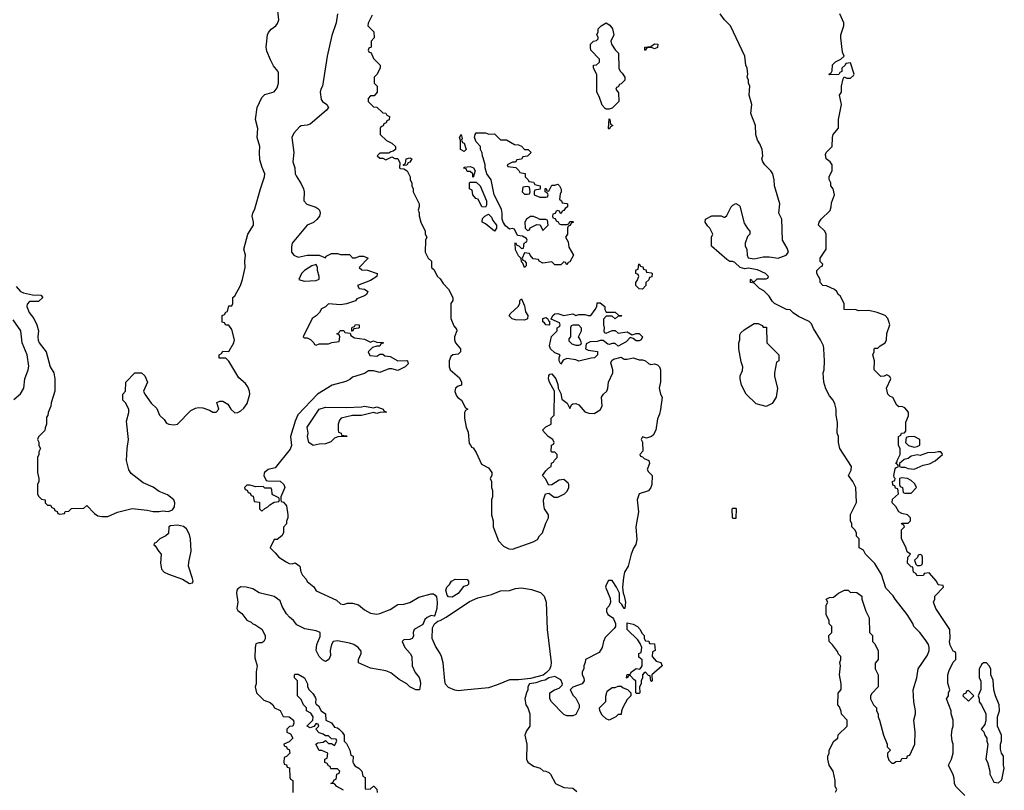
# Model space of a CAD drawing. Header units: inches. Extents: x 2735672 to 2903319, y 894031 to 1029782.
# Tile 149 of 167: x 2871765 to 2878288, y 921744 to 926851. Entities that reach past the tile are written whole.
import ezdxf

# ---------------------------------------------------------------- set-up
doc = ezdxf.new("R2010")
doc.units = ezdxf.units.IN
doc.header["$MEASUREMENT"] = 0
doc.layers.add('C8972', color=7, linetype='Continuous')

msp = doc.modelspace()

# ---------------------------------------------------------------- linework, layer by layer
at = {"layer": 'C8972', "color": 4}
for points, elevation in [([(2871742, 925082), (2871770, 925050.8), (2871790, 925040.7), (2871850, 925027.3), (2871905.4, 925025.4), (2871918, 925010), (2871890, 924983.7), (2871830, 924982.7), (2871814.6, 924965.4), (2871812.2, 924950), (2871828.5, 924910), (2871859.5, 924870), (2871878.4, 924830), (2871888.5, 924790), (2871884.6, 924750), (2871887.9, 924727.9), (2871894.9, 924710), (2871940.4, 924650), (2871966.8, 924550), (2871991, 924510), (2871998.8, 924470), (2871997.3, 924390), (2871972.7, 924312.7), (2871972, 924290), (2871952.7, 924247.3), (2871951.6, 924228.4), (2871943.6, 924216.4), (2871942, 924170), (2871932.7, 924147.3), (2871931.6, 924128.4), (2871890, 924086), (2871882, 924070), (2871891.6, 924051.6), (2871892, 924030), (2871902, 924010), (2871892.7, 923987.3), (2871892, 923970), (2871882, 923950), (2871882, 923850), (2871892, 923810), (2871892, 923790), (2871882, 923770), (2871882, 923710), (2871890, 923694), (2871910, 923674), (2871934, 923670), (2871934, 923650), (2871950, 923634), (2871970, 923634), (2871978, 923618), (2871992.7, 923612.7), (2871998, 923598), (2872012.7, 923592.7), (2872018, 923578), (2872030, 923574), (2872062, 923578), (2872067.3, 923592.7), (2872090, 923594), (2872108.4, 923611.6), (2872190, 923614), (2872210, 923632), (2872259.6, 923579.6), (2872283.6, 923563.6), (2872310, 923558), (2872350, 923558), (2872413.6, 923586.4), (2872510, 923611), (2872610, 923601), (2872650, 923591), (2872688.9, 923591.1), (2872710, 923596), (2872750, 923591.3), (2872777.2, 923602.8), (2872790, 923622), (2872792, 923650), (2872786, 923670), (2872743.3, 923703.3), (2872690, 923723.6), (2872650, 923752.7), (2872582.7, 923782.7), (2872503.5, 923843.5), (2872487.8, 923867.8), (2872473.6, 923930), (2872476, 924010), (2872486, 924070), (2872473.2, 924190), (2872488.4, 924248.4), (2872488.4, 924268.4), (2872468, 924310), (2872448, 924330), (2872448, 924370), (2872466, 924390), (2872468, 924450), (2872528.4, 924511.6), (2872571.6, 924511.6), (2872594, 924490), (2872612, 924450), (2872586, 924390), (2872594.8, 924370), (2872636, 924310), (2872674, 924274), (2872691.3, 924230), (2872722, 924202), (2872738, 924178), (2872754, 924170), (2872785.8, 924165.8), (2872810, 924170.8), (2872898.9, 924261.1), (2872930, 924277.3), (2872950, 924282), (2872978, 924278), (2873023, 924263), (2873044.7, 924250), (2873066, 924250), (2873084, 924270), (2873070, 924314), (2873090, 924322), (2873110, 924322), (2873143.6, 924303.6), (2873164.7, 924270), (2873190, 924244.7), (2873210, 924247.3), (2873230, 924258.8), (2873250, 924276), (2873271.5, 924308.5), (2873289.6, 924370), (2873287.8, 924390), (2873277.4, 924417.4), (2873260.1, 924440.1), (2873217.7, 924477.7), (2873150, 924589.2), (2873130, 924608.7), (2873087.3, 924607.3), (2873086, 924630), (2873102, 924638), (2873110, 924654), (2873150, 924652), (2873184.5, 924710), (2873187.6, 924730), (2873170, 924798), (2873150, 924826), (2873130, 924826), (2873122, 924842), (2873107.3, 924847.3), (2873106, 924890), (2873122, 924898), (2873130, 924914), (2873142, 924918), (2873150, 924954), (2873170, 924954), (2873178, 924970), (2873178, 925010), (2873190, 925022), (2873227, 925090), (2873241.6, 925130), (2873259.6, 925210), (2873255.6, 925250), (2873260.9, 925290), (2873249, 925330), (2873277.4, 925430), (2873313.6, 925490), (2873314.5, 925510), (2873306, 925550), (2873309.4, 925570), (2873323.3, 925596.7), (2873359.7, 925730), (2873387.8, 925810), (2873389.6, 925830), (2873371.1, 925871.1), (2873356.6, 925923.4), (2873353.3, 925970), (2873356.9, 926010), (2873337.4, 926070), (2873342, 926130), (2873328.2, 926190), (2873339.1, 926270), (2873370, 926336), (2873390, 926356.3), (2873450, 926374), (2873470, 926398.8), (2873479.6, 926430), (2873479.4, 926499.4), (2873475.6, 926510), (2873446.3, 926546.3), (2873425.6, 926585.6), (2873403.3, 926643.3), (2873398.7, 926670), (2873407.3, 926750), (2873413, 926767), (2873431.2, 926788.8), (2873462, 926810), (2873474, 926826), (2873481.6, 926850), (2873473.2, 926930)], 4), ([(2873870.4, 926889.6), (2873862.4, 926830), (2873833.5, 926746.5), (2873801.6, 926610), (2873770.3, 926410), (2873759.5, 926390), (2873756.4, 926370), (2873763, 926323), (2873770.8, 926310), (2873800.7, 926290), (2873810.4, 926270), (2873796.4, 926250), (2873690, 926158.9), (2873670, 926151.5), (2873630, 926148), (2873618.7, 926141.3), (2873581.4, 926098.6), (2873567.2, 926070), (2873581.6, 925970), (2873574.8, 925910), (2873587.7, 925870), (2873590.4, 925830), (2873595.6, 925815.6), (2873630, 925763), (2873644.6, 925730), (2873648.8, 925710), (2873646.4, 925650), (2873667.8, 925627.8), (2873728, 925608), (2873739.9, 925599.9), (2873751, 925590), (2873754.8, 925570), (2873750.4, 925549.6), (2873732.5, 925527.5), (2873712.2, 925507.8), (2873670, 925489.2), (2873570.7, 925370), (2873565.5, 925345.5), (2873566.8, 925310), (2873582, 925290), (2873610, 925278), (2873670, 925291), (2873750, 925291.3), (2873790, 925274), (2873796.4, 925283.6), (2873830, 925302), (2873870, 925302), (2873890, 925294), (2873950, 925294), (2873970, 925274), (2873990, 925274), (2874016.4, 925283.6), (2874043.6, 925283.6), (2874074, 925270), (2874014, 925210), (2874032.7, 925192.7), (2874070, 925192), (2874134, 925170), (2874132, 925150), (2874090, 925122), (2874002, 925090), (2874014, 925070), (2874050, 925064.7), (2874072, 925050), (2874062, 925030), (2874050, 925022), (2873998, 925002), (2873990, 924988.7), (2873930, 924969), (2873890, 924962), (2873810, 924968), (2873790, 924948), (2873765.4, 924934.6), (2873752, 924910), (2873730, 924888), (2873702, 924870), (2873642, 924750), (2873650, 924742), (2873670, 924742), (2873691.6, 924731.6), (2873714, 924710), (2873718, 924698), (2873730, 924694), (2873750, 924702), (2873810, 924702), (2873832.7, 924712.7), (2873882, 924718), (2873886, 924750), (2873882, 924762), (2873866, 924770), (2873882, 924778), (2873888.4, 924791.6), (2873911.6, 924791.6), (2873918, 924778), (2873954, 924774), (2873958, 924758), (2873983.6, 924743.6), (2874050, 924734), (2874090, 924714), (2874110, 924722), (2874130, 924714), (2874172.7, 924712.7), (2874172.7, 924707.3), (2874158, 924702), (2874151.6, 924688.4), (2874130, 924688), (2874102, 924678), (2874074, 924650), (2874084.7, 924624.7), (2874130, 924622), (2874150, 924634), (2874170, 924634), (2874183.6, 924623.6), (2874219.6, 924619.6), (2874270, 924591.3), (2874330, 924592), (2874334, 924590), (2874338, 924570), (2874318, 924550), (2874270, 924526), (2874230, 924537.2), (2874210, 924537.2), (2874150, 924514), (2874110, 924525.2), (2874076.8, 924523.2), (2874050, 924506.6), (2873970, 924481.2), (2873953, 924467), (2873925.8, 924454.2), (2873836, 924430), (2873737.1, 924370), (2873608.3, 924231.7), (2873589.1, 924190.9), (2873558, 924090), (2873565.5, 924030), (2873555.8, 924004.2), (2873458, 923882), (2873412, 923870), (2873386, 923850), (2873384.7, 923844.7), (2873382, 923830), (2873398, 923798), (2873410, 923794), (2873490, 923792), (2873514, 923770), (2873522, 923750), (2873494, 923690), (2873494, 923670), (2873498, 923658), (2873512.7, 923652.7), (2873532, 923630), (2873542, 923570), (2873542, 923550), (2873532.7, 923527.3), (2873532, 923510), (2873512.7, 923487.3), (2873512, 923450), (2873502, 923430), (2873470, 923406), (2873450, 923406), (2873424.7, 923350), (2873458.5, 923318.5), (2873480.7, 923290), (2873530, 923258), (2873550, 923247.7), (2873570, 923244), (2873590, 923251.3), (2873621, 923230), (2873627.1, 923192.9), (2873639.1, 923170), (2873662.8, 923142.8), (2873670, 923127.7), (2873713.2, 923093.2), (2873730, 923066.8), (2873864, 923004), (2873890, 922981), (2873910, 922976), (2873936, 922984), (2873970, 922984.9), (2874010, 922974), (2874050, 922940.7), (2874090, 922918.8), (2874130, 922911), (2874150, 922914.8), (2874218.4, 922941.6), (2874270, 922974.8), (2874310, 922977.3), (2874350, 922987.7), (2874410, 923024.9), (2874490, 923046.8), (2874506, 923046), (2874518, 923038), (2874526, 923026), (2874530.7, 922990.7), (2874528, 922950), (2874515.3, 922904.7), (2874510, 922898), (2874490, 922902), (2874464.7, 922890), (2874450, 922875.3), (2874436.7, 922843.3), (2874378.8, 922810), (2874370.7, 922790), (2874373.4, 922766.6), (2874364.7, 922750), (2874350, 922742.7), (2874310, 922742), (2874298, 922730), (2874316.3, 922690), (2874351.3, 922650), (2874362.8, 922630), (2874364.9, 922570), (2874385.2, 922525.2), (2874410.9, 922490.9), (2874418, 922470), (2874421, 922450), (2874414, 922410), (2874390, 922409), (2874349.4, 922429.4), (2874330, 922448.7), (2874279.3, 922479.3), (2874223.1, 922523.1), (2874190, 922535.3), (2874090, 922554), (2874010, 922588), (2874008.9, 922611.1), (2874028, 922650), (2874027.3, 922667.3), (2874008, 922690), (2873978, 922710), (2873950, 922719.3), (2873870, 922735.1), (2873842.8, 922730), (2873830.7, 922710), (2873822.8, 922670), (2873823.6, 922636.4), (2873814, 922610), (2873790, 922598), (2873770, 922608), (2873748.7, 922630), (2873729, 922670), (2873733.2, 922710), (2873756.6, 922763.4), (2873755.1, 922790), (2873730, 922800.9), (2873654.2, 922814.2), (2873600.9, 922840.9), (2873579.3, 922870), (2873551.5, 922891.5), (2873533.1, 922913.1), (2873503.3, 922963.3), (2873490, 922999), (2873450, 923029), (2873352.3, 923052.3), (2873310, 923079), (2873266, 923090), (2873230, 923093.3), (2873210, 923079.3), (2873204.4, 923070), (2873202.4, 923050), (2873210.7, 922990), (2873203.8, 922950), (2873210, 922936), (2873236.3, 922916.3), (2873270, 922871.3), (2873298.5, 922858.5), (2873310, 922846.8), (2873322.8, 922842.8), (2873370, 922811.3), (2873391.3, 922770), (2873391.1, 922748.9), (2873382, 922730), (2873370, 922722), (2873350, 922722), (2873330, 922714), (2873324, 922690), (2873322.8, 922622.8), (2873338, 922570), (2873332, 922530), (2873332, 922450), (2873324.7, 922430), (2873334, 922390), (2873382, 922342), (2873425.4, 922325.4), (2873442, 922310), (2873454, 922290), (2873490, 922274), (2873510, 922234), (2873550, 922232), (2873578, 922210), (2873582, 922190), (2873574, 922170), (2873552.7, 922167.3), (2873534, 922150), (2873534, 922130), (2873558, 922118), (2873574, 922090), (2873550, 922066), (2873514, 922050), (2873518, 922038), (2873532.7, 922032.7), (2873538, 922018), (2873550, 922014), (2873554, 921990), (2873532.7, 921967.3), (2873518, 921962), (2873514, 921930), (2873518, 921918), (2873532.7, 921912.7), (2873538, 921898), (2873552, 921892), (2873554, 921830), (2873558, 921818), (2873574, 921810), (2873574, 921730)], 4), ([(2874099.6, 926880.4), (2874072.7, 926827.3), (2874072, 926810), (2874112, 926770), (2874114, 926730), (2874094, 926710), (2874094, 926670), (2874078, 926662), (2874074, 926650), (2874078, 926638), (2874092.7, 926632.7), (2874110, 926594), (2874154, 926550), (2874154, 926530), (2874131.6, 926488.4), (2874114, 926470), (2874114, 926430), (2874134, 926410), (2874134, 926370), (2874112.7, 926347.3), (2874090, 926346), (2874074, 926330), (2874074, 926310), (2874110, 926274), (2874131.6, 926271.6), (2874170, 926234), (2874191.6, 926231.6), (2874198, 926218), (2874214, 926210), (2874212.7, 926187.3), (2874198, 926182), (2874192.7, 926167.3), (2874178, 926162), (2874172.7, 926147.3), (2874158, 926142), (2874154, 926130), (2874154, 926090), (2874194, 926050), (2874230, 926034), (2874254, 926010), (2874254, 925990), (2874239.6, 925980.4), (2874223.6, 925976.4), (2874210, 925966), (2874150, 925966), (2874134, 925950), (2874150, 925934), (2874170, 925934), (2874190, 925922), (2874230, 925942), (2874250, 925932), (2874270, 925932), (2874283.6, 925903.6), (2874282, 925870), (2874285.4, 925865.4), (2874310, 925862), (2874332, 925850), (2874352, 925810), (2874352, 925790), (2874362, 925770), (2874362, 925750), (2874372, 925730), (2874372, 925710), (2874411.3, 925630), (2874412, 925610), (2874404.7, 925590), (2874411.1, 925571.1), (2874411.6, 925551.6), (2874422, 925510), (2874452, 925450), (2874452, 925430), (2874462, 925410), (2874454, 925390), (2874452, 925310), (2874471.6, 925271.6), (2874494, 925250), (2874494, 925210), (2874510, 925194), (2874531.6, 925151.6), (2874550, 925134), (2874570, 925102), (2874605.4, 925065.4), (2874634, 925010), (2874634, 924990), (2874622, 924970), (2874622, 924870), (2874642, 924822), (2874659.6, 924799.6), (2874662, 924790), (2874644.7, 924750), (2874644.7, 924730), (2874652, 924710), (2874684.7, 924670), (2874684.7, 924650), (2874670, 924635.3), (2874634, 924630), (2874622, 924618), (2874611, 924590), (2874611, 924550), (2874616, 924530), (2874678, 924478), (2874692, 924450), (2874691.3, 924428.7), (2874670, 924422), (2874652, 924410), (2874647.5, 924387.5), (2874658, 924358), (2874666.8, 924346.8), (2874692, 924330), (2874718, 924278), (2874734, 924270), (2874718, 924262), (2874712.7, 924247.3), (2874712, 924210), (2874722.8, 924150), (2874736.9, 924116.9), (2874742, 924042), (2874754, 924030), (2874758, 924018), (2874770, 924014), (2874790, 923982), (2874825.4, 923905.4), (2874870, 923882), (2874894, 923850), (2874892, 923830), (2874882, 923810), (2874891.1, 923791.1), (2874891.3, 923750), (2874898, 923730), (2874898, 923690), (2874891.1, 923668.9), (2874891, 923570), (2874901, 923530), (2874901, 923490), (2874936.9, 923396.9), (2874970, 923362), (2875005.4, 923345.4), (2875030, 923342), (2875166, 923390), (2875194.6, 923405.4), (2875208, 923430), (2875228, 923450), (2875250, 923514), (2875268, 923550), (2875268, 923570), (2875242, 923610), (2875236.4, 923636.4), (2875235.3, 923670), (2875248.7, 923710), (2875270, 923714), (2875306.8, 923686.8), (2875330, 923686), (2875375.3, 923710), (2875392.5, 923727.5), (2875404, 923750), (2875404, 923770), (2875398.6, 923778.6), (2875370, 923804), (2875339.8, 923800.2), (2875290, 923768), (2875270, 923766), (2875248.9, 923808.9), (2875228.7, 923830), (2875250, 923862), (2875270, 923882), (2875286, 923890), (2875287.3, 923912.7), (2875302, 923918), (2875307.3, 923932.7), (2875326, 923950), (2875326, 923970), (2875310, 923986), (2875290, 923986), (2875286, 923990), (2875288.4, 924031.6), (2875302, 924038), (2875306, 924050), (2875298, 924070), (2875266, 924090), (2875228, 924130), (2875250, 924154), (2875286, 924170), (2875286, 924210), (2875306, 924230), (2875308.9, 924388.9), (2875274, 924450), (2875269, 924470), (2875270, 924494), (2875278, 924502), (2875290, 924504.7), (2875316, 924470), (2875330, 924434), (2875331.3, 924410), (2875350, 924374), (2875356, 924336), (2875391.3, 924310), (2875410, 924274), (2875420.9, 924299.1), (2875430, 924306), (2875450, 924306.8), (2875470, 924298.8), (2875510, 924251.3), (2875536.4, 924243.6), (2875570, 924242), (2875610, 924264.7), (2875624, 924290), (2875619.5, 924350), (2875632.7, 924370), (2875654, 924390), (2875661.2, 924410), (2875665.2, 924450), (2875694, 924510), (2875694, 924530), (2875682, 924578), (2875687.3, 924592.7), (2875698, 924602), (2875750, 924614), (2875770, 924602), (2875790, 924602), (2875830, 924611.3), (2875870, 924598), (2875890, 924598), (2875910.9, 924590.9), (2875930, 924572), (2875945.4, 924565.4), (2875970, 924571.3), (2875990, 924564.7), (2876004.7, 924550), (2876011.3, 924530), (2876011.1, 924451.1), (2876001, 924410), (2876011.3, 924370), (2876022, 924350), (2876011.1, 924268.9), (2876003.5, 924236.5), (2875990, 924206), (2875978.8, 924130), (2875962.8, 924097.2), (2875950, 924088.7), (2875918, 924078), (2875890, 924086), (2875882, 924070), (2875892, 924052), (2875892.7, 923992.7), (2875874, 923970), (2875878, 923958), (2875890, 923954), (2875902, 923942), (2875932, 923930), (2875938, 923910), (2875922, 923870), (2875930, 923854), (2875954, 923830), (2875952, 923770), (2875946, 923750), (2875930.5, 923729.5), (2875870, 923708), (2875854.8, 923670), (2875864.7, 923590), (2875846, 923490), (2875854.4, 923405.6), (2875846.8, 923373.2), (2875830.9, 923349.1), (2875816, 923310), (2875796, 923230), (2875770.7, 923189.3), (2875764.5, 923155.5), (2875758.8, 923090), (2875762, 923050), (2875770, 923034), (2875778.8, 922990), (2875774, 922950), (2875769.1, 922949.1), (2875754.6, 922974.6), (2875738, 922990), (2875738, 923050), (2875718, 923090), (2875690, 923135.3), (2875666.4, 923133.6), (2875650, 923106), (2875646, 923090), (2875676.9, 923016.9), (2875678, 922990), (2875670, 922966), (2875652.7, 922947.3), (2875652, 922930), (2875662, 922910), (2875692, 922890), (2875699.8, 922879.8), (2875712, 922850), (2875712, 922830), (2875703.6, 922816.4), (2875643.6, 922756.4), (2875632, 922730), (2875624.7, 922690), (2875603.6, 922656.4), (2875514, 922610), (2875512, 922590), (2875502, 922570), (2875502, 922550), (2875492, 922530), (2875492, 922510), (2875502, 922490), (2875504.7, 922470), (2875491.3, 922450), (2875430, 922428), (2875412, 922410), (2875431.6, 922371.6), (2875450, 922354), (2875472, 922310), (2875472, 922290), (2875450, 922246), (2875430, 922238), (2875390, 922238), (2875370, 922246), (2875288, 922330), (2875278, 922350), (2875278, 922390), (2875309.1, 922410.9), (2875338, 922422), (2875359, 922441), (2875362, 922450), (2875350, 922475.3), (2875310, 922498), (2875270, 922489.2), (2875246.5, 922473.5), (2875222, 922470), (2875184.7, 922455.3), (2875142, 922450), (2875132, 922430), (2875132, 922410), (2875122, 922390), (2875112, 922350), (2875118, 922310), (2875131.3, 922290), (2875144.7, 922250), (2875144.7, 922170), (2875122, 922138), (2875111.3, 922110), (2875124.7, 922050), (2875122, 921950), (2875132, 921930), (2875170, 921904.7), (2875214, 921890), (2875232.7, 921872.7), (2875250, 921872), (2875270, 921862), (2875282, 921850), (2875314, 921790), (2875370, 921762), (2875430, 921758), (2875456.9, 921736.9)], 8), ([(2877168.9, 921731.1), (2877178, 921750), (2877168, 921770), (2877168, 921810), (2877155.3, 921870), (2877128.7, 921910), (2877118, 921950), (2877118, 921970), (2877128, 921990), (2877128, 922010), (2877158, 922070), (2877186, 922090), (2877187.3, 922112.7), (2877246, 922170), (2877246, 922210), (2877208.4, 922248.4), (2877207.3, 922267.3), (2877196.4, 922296.4), (2877186, 922310), (2877187.3, 922387.3), (2877207.3, 922412.7), (2877208, 922450), (2877195.3, 922510), (2877202, 922570), (2877198, 922590), (2877206, 922610), (2877206, 922630), (2877190, 922646), (2877183.1, 922663.1), (2877150, 922708), (2877128.7, 922730), (2877126, 922770), (2877146, 922790), (2877146, 922830), (2877128.4, 922848.4), (2877127.3, 922867.3), (2877108, 922910), (2877108.7, 922970), (2877118, 922990), (2877108.7, 923010), (2877130, 923022), (2877156.4, 923023.6), (2877190, 923051.3), (2877230, 923071.3), (2877254, 923070), (2877270, 923054), (2877282, 923058), (2877310, 923056), (2877344.7, 923030), (2877344.7, 923010), (2877371, 922931), (2877392.7, 922887.3), (2877394, 922790), (2877414, 922770), (2877414, 922730), (2877430, 922714), (2877451.6, 922668.4), (2877452, 922610), (2877432.7, 922587.3), (2877432, 922550), (2877451.3, 922510), (2877452, 922430), (2877410, 922386), (2877402, 922370), (2877402, 922350), (2877422, 922310), (2877442, 922290), (2877442, 922270), (2877452, 922250), (2877452, 922230), (2877462, 922210), (2877486.8, 922110), (2877512, 922050), (2877512.7, 922032.7), (2877534, 922010), (2877514, 921990), (2877514, 921970), (2877523.6, 921943.6), (2877543.6, 921923.6), (2877556.4, 921923.6), (2877570, 921934), (2877602, 921938), (2877610, 921954), (2877642, 921958), (2877647.3, 921972.7), (2877662, 921978), (2877695.3, 922050), (2877697.2, 922130), (2877689, 922210), (2877699, 922250), (2877699, 922270), (2877689, 922330), (2877684, 922410), (2877709, 922490), (2877717.2, 922550), (2877780.2, 922639.8), (2877789.2, 922670), (2877789.2, 922690), (2877785.2, 922710), (2877764.1, 922744.1), (2877729.1, 922789.1), (2877689.1, 922829.1), (2877682, 922850), (2877644, 922910), (2877564, 923010), (2877552.5, 923032.5), (2877504.1, 923084.1), (2877474.2, 923174.2), (2877430, 923248), (2877368.9, 923308.9), (2877354.6, 923334.6), (2877326, 923350), (2877326, 923410), (2877308.4, 923428.4), (2877308, 923450), (2877298, 923470), (2877278, 923490), (2877278, 923510), (2877268, 923530), (2877268.4, 923571.6), (2877308.4, 923651.6), (2877304, 923750), (2877285.2, 923790), (2877255.3, 923830), (2877274.5, 923865.5), (2877276, 923890), (2877199, 924010), (2877189, 924050), (2877189, 924090), (2877181.2, 924110), (2877182, 924182), (2877174, 924230), (2877174, 924270), (2877164.7, 924304.7), (2877154, 924330), (2877130, 924358), (2877105.6, 924405.6), (2877093.2, 924450), (2877088.7, 924510), (2877094, 924530), (2877097.2, 924590), (2877092.3, 924670), (2877089.3, 924690), (2877069.3, 924730), (2877024.1, 924804.1), (2877010, 924835.3), (2876995.3, 924850), (2876924.7, 924884.7), (2876888.9, 924908.9), (2876870, 924928), (2876846, 924930), (2876766, 924970), (2876750, 924986), (2876730, 925018), (2876694.6, 925054.6), (2876666, 925070), (2876630, 925106), (2876606, 925110), (2876606, 925130), (2876610, 925132), (2876618, 925118), (2876630, 925114), (2876650, 925134), (2876710, 925134), (2876722, 925138), (2876726, 925150), (2876706, 925170), (2876653.6, 925193.6), (2876590, 925204), (2876570, 925201.2), (2876538, 925210), (2876503.1, 925243.1), (2876490, 925248.7), (2876470, 925248.7), (2876450, 925262), (2876348.7, 925350), (2876348, 925410), (2876358, 925430), (2876338, 925470), (2876323.1, 925483.1), (2876306, 925510), (2876308.7, 925530), (2876350, 925552), (2876412, 925552), (2876430, 925542), (2876436.4, 925543.6), (2876450, 925554), (2876478, 925610), (2876490, 925622), (2876510, 925632), (2876530, 925622), (2876534.8, 925614.8), (2876563.5, 925503.5), (2876586.4, 925466.4), (2876602, 925450), (2876602, 925430), (2876586.4, 925413.6), (2876571, 925370), (2876571.3, 925350), (2876582, 925330), (2876584.7, 925290), (2876592, 925272), (2876630, 925266.8), (2876690, 925280.7), (2876730, 925280.7), (2876790, 925270.7), (2876842, 925290), (2876857.2, 925310), (2876850, 925338), (2876818, 925390), (2876814, 925530), (2876795.3, 925570), (2876801.2, 925630), (2876765.2, 925750), (2876764, 925790), (2876754, 925830), (2876742, 925850), (2876702, 925890), (2876688.7, 925910), (2876682, 925930), (2876688.7, 925950), (2876684, 925990), (2876669.1, 926029.1), (2876653.6, 926053.6), (2876642, 926090), (2876639, 926150), (2876609, 926230), (2876615.3, 926290), (2876597.2, 926350), (2876601.2, 926410), (2876594, 926430), (2876594, 926450), (2876585.2, 926470), (2876589, 926490), (2876584, 926530), (2876575.3, 926550), (2876569.3, 926610), (2876474, 926810), (2876435.3, 926850), (2876405.2, 926890)], 8), ([(2878026, 921710), (2877966, 921770), (2877958, 921790), (2877956.4, 921823.6), (2877950, 921846), (2877918, 921910), (2877938, 921950), (2877948.7, 921990), (2877948.7, 922050), (2877942, 922070), (2877939, 922110), (2877942, 922150), (2877948.7, 922170), (2877948.7, 922210), (2877935.3, 922250), (2877935.3, 922270), (2877906, 922350), (2877918, 922370), (2877918, 922390), (2877928, 922410), (2877914.6, 922454.6), (2877914, 922510), (2877922, 922538), (2877950, 922594), (2877966, 922610), (2877966, 922650), (2877962, 922662), (2877950, 922666), (2877930, 922706), (2877924, 922730), (2877928.7, 922750), (2877928, 922810), (2877835.3, 922950), (2877818, 922990), (2877828, 923010), (2877828.4, 923031.6), (2877886, 923090), (2877882, 923102), (2877850, 923106), (2877838, 923130), (2877790, 923186), (2877758, 923182), (2877751.6, 923168.4), (2877710, 923166), (2877702, 923182), (2877686, 923190), (2877682, 923222), (2877670, 923226), (2877646, 923250), (2877648, 923290), (2877666, 923310), (2877644.7, 923324.7), (2877636.4, 923356.4), (2877606, 923410), (2877606, 923470), (2877626, 923490), (2877622, 923502), (2877606, 923510), (2877610, 923514), (2877650, 923514), (2877666, 923530), (2877666, 923550), (2877646, 923570), (2877610, 923578), (2877588.7, 923588.7), (2877570, 923626), (2877546, 923650), (2877547.3, 923672.7), (2877586, 923710), (2877582, 923742), (2877567.3, 923747.3), (2877562, 923762), (2877550, 923766), (2877548, 923790), (2877562, 923798), (2877566, 923810), (2877558, 923818), (2877555.3, 923830), (2877565.6, 923874.4), (2877570, 923882), (2877586, 923890), (2877582, 923902), (2877568.7, 923910), (2877578, 923922), (2877578, 923930), (2877598, 923970), (2877598, 924010), (2877588, 924030), (2877588, 924090), (2877602, 924098), (2877606, 924110), (2877627.3, 924112.7), (2877635.3, 924124.7), (2877636.4, 924183.6), (2877653.6, 924226.4), (2877654, 924250), (2877630, 924278), (2877610, 924288), (2877590, 924286), (2877576.4, 924296.4), (2877550, 924348), (2877530, 924355.3), (2877515.3, 924370), (2877508, 924410), (2877535.3, 924470), (2877530, 924486), (2877510, 924498), (2877491.6, 924488.4), (2877470, 924486), (2877426, 924530), (2877428, 924590), (2877418, 924630), (2877426, 924650), (2877426, 924670), (2877430, 924674), (2877450, 924674), (2877466, 924690), (2877498, 924710), (2877508, 924730), (2877508.9, 924771.1), (2877528.7, 924830), (2877524, 924850), (2877515.3, 924870), (2877498, 924890), (2877446, 924910), (2877390, 924924), (2877322, 924922), (2877307.3, 924927.3), (2877226, 924930), (2877226, 924970), (2877200.4, 925020.4), (2877188, 925030), (2877178, 925050), (2877163.1, 925063.1), (2877110, 925088), (2877086, 925090), (2877068.7, 925108.7), (2877068, 925130), (2877046, 925170), (2877046, 925190), (2877070, 925214), (2877082, 925218), (2877086, 925230), (2877068.4, 925248.4), (2877068, 925270), (2877108, 925330), (2877108, 925430), (2877098, 925450), (2877058, 925490), (2877062, 925510), (2877075.3, 925530), (2877134, 925586), (2877142, 925610), (2877143.1, 925636.9), (2877162, 925690), (2877154, 925730), (2877138, 925750), (2877138, 925770), (2877128.4, 925791.6), (2877128, 925810), (2877148.4, 925851.6), (2877148.4, 925888.4), (2877135.3, 925910), (2877108.7, 925930), (2877103.1, 925956.9), (2877108, 925970), (2877148, 926010), (2877148.7, 926070), (2877155.3, 926090), (2877188.7, 926131.3), (2877189.1, 926190.9), (2877209, 926290), (2877195.3, 926350), (2877208.7, 926371.3), (2877209, 926411), (2877220.4, 926459.6), (2877228, 926472), (2877244.7, 926464.7), (2877270, 926464.7), (2877290, 926482), (2877293.2, 926490), (2877270, 926566), (2877238, 926562), (2877234, 926550), (2877212, 926530), (2877211.6, 926508.4), (2877198, 926502), (2877192.7, 926487.3), (2877130, 926486), (2877126, 926490), (2877142, 926498), (2877147.3, 926512.7), (2877148.9, 926551.1), (2877168.9, 926571.1), (2877206, 926590), (2877226, 926610), (2877216.4, 926636.4), (2877205.2, 926730), (2877205.2, 926750), (2877225.2, 926810), (2877225.2, 926830), (2877199.3, 926890)], 4), ([(2871726.6, 924333.4), (2871770, 924371.3), (2871792, 924410), (2871799.3, 924470), (2871821.2, 924530), (2871825.2, 924554.8), (2871814, 924630), (2871780.9, 924710), (2871772.7, 924790), (2871721.5, 924861.5)], 4), ([(2873910, 921744), (2873866, 921770), (2873850, 921786), (2873826, 921790), (2873842, 921798), (2873847.3, 921812.7), (2873862, 921818), (2873866, 921850), (2873882, 921858), (2873886, 921870), (2873870, 921886), (2873827.3, 921887.3), (2873822, 921902), (2873810, 921906), (2873802, 921922), (2873787.3, 921927.3), (2873786, 921950), (2873802, 921958), (2873806, 921990), (2873767.3, 922007.3), (2873748.7, 922008.7), (2873726, 922050), (2873740.4, 922059.6), (2873776.4, 922063.6), (2873790, 922074), (2873810, 922054), (2873830, 922054), (2873850, 922042), (2873866, 922070), (2873862, 922082), (2873830, 922086), (2873810, 922106), (2873790, 922106), (2873776.4, 922116.4), (2873750, 922126), (2873726, 922150), (2873746, 922170), (2873742, 922182), (2873730, 922186), (2873714, 922166), (2873690, 922158), (2873668.4, 922168.4), (2873668.4, 922171.6), (2873708, 922210), (2873708.7, 922230), (2873694.6, 922254.6), (2873666, 922270), (2873666, 922290), (2873646, 922310), (2873630, 922346), (2873606, 922370), (2873606, 922470), (2873586, 922490), (2873586, 922510), (2873590, 922514), (2873610, 922514), (2873652, 922490), (2873672, 922450), (2873672, 922430), (2873682, 922410), (2873706.4, 922386.4), (2873722, 922362), (2873726, 922350), (2873724.7, 922324.7), (2873730, 922314), (2873743.6, 922303.6), (2873762, 922270), (2873792, 922250), (2873794, 922210), (2873830, 922192), (2873850, 922162), (2873870, 922158), (2873882, 922150), (2873902, 922130), (2873914, 922110), (2873914, 922070), (2873930, 922054), (2873952, 922010), (2873958, 921978), (2873974, 921970), (2873972, 921930), (2873978, 921918), (2873985.4, 921905.4), (2874010.9, 921890.9), (2874032, 921870), (2874038, 921838), (2874054, 921830), (2874054, 921754), (2874087.3, 921752.7), (2874108.4, 921771.6), (2874111.6, 921771.6), (2874131.6, 921751.6), (2874134, 921730)], 4)]:
    msp.add_lwpolyline(points, dxfattribs=dict(at, elevation=elevation))
for points, elevation in [([(2875650, 926258), (2875643.1, 926263.1), (2875624.7, 926284.7), (2875603.1, 926343.1), (2875588, 926370), (2875588.4, 926488.4), (2875566, 926530), (2875566, 926550), (2875587.3, 926552.7), (2875606, 926570), (2875606, 926590), (2875548, 926650), (2875546, 926670), (2875546, 926690), (2875566, 926710), (2875587.3, 926712.7), (2875596.4, 926723.6), (2875596.4, 926736.4), (2875588, 926750), (2875598, 926770), (2875598, 926790), (2875618, 926810), (2875650, 926830.7), (2875674.4, 926814.4), (2875691.3, 926790), (2875702, 926750), (2875682, 926710), (2875684.7, 926690), (2875710, 926652), (2875732, 926630), (2875734, 926530), (2875742, 926510), (2875756.9, 926496.9), (2875774, 926470), (2875774, 926450), (2875750, 926426), (2875738, 926422), (2875730, 926406), (2875718, 926402), (2875714, 926390), (2875732.7, 926367.3), (2875734, 926310), (2875690, 926266), (2875670, 926258)], 8), ([(2875970, 926658), (2875950, 926666), (2875930, 926666), (2875918, 926662), (2875910, 926648), (2875906, 926650), (2875906, 926670), (2875947.3, 926672.7), (2875970, 926692), (2875992, 926690), (2875990, 926668)], 8), ([(2875670, 926126), (2875666, 926130), (2875670, 926194), (2875674, 926190), (2875678, 926158), (2875694, 926150), (2875678, 926142)], 8), ([(2874710, 925978), (2874686, 925990), (2874686, 926050), (2874678, 926070), (2874688.7, 926091.3), (2874696.9, 926063.1), (2874692.7, 926052.7), (2874698, 926038), (2874710, 926034), (2874722, 925990)], 8), ([(2874872.7, 926092.7), (2874910, 926094), (2874950, 926054), (2874990, 926054), (2875043.6, 926023.6), (2875070, 926022), (2875090, 926012), (2875110, 925992), (2875134, 925990), (2875154, 925970), (2875130, 925946), (2875098, 925942), (2875090, 925926), (2875058, 925922), (2875050, 925906), (2875030, 925906), (2874994, 925890), (2874998, 925878), (2875052.7, 925872.7), (2875072.7, 925852.7), (2875078, 925838), (2875112.7, 925832.7), (2875114, 925810), (2875134, 925790), (2875138, 925778), (2875170, 925774), (2875178, 925758), (2875214, 925750), (2875212.7, 925727.3), (2875178, 925722), (2875174, 925710), (2875174, 925690), (2875210, 925674), (2875250, 925674), (2875262, 925678), (2875266, 925690), (2875262, 925702), (2875246, 925710), (2875247.3, 925732.7), (2875252.7, 925732.7), (2875258, 925718), (2875270, 925714), (2875290, 925754), (2875310, 925754), (2875330, 925762), (2875342, 925750), (2875351.6, 925728.4), (2875352, 925710), (2875345.4, 925694.6), (2875342, 925662), (2875354, 925650), (2875358, 925638), (2875390, 925634), (2875394, 925630), (2875394, 925610), (2875379.6, 925600.4), (2875370, 925586), (2875358, 925582), (2875352.7, 925567.3), (2875347.3, 925567.3), (2875342, 925582), (2875330, 925586), (2875318, 925582), (2875312.7, 925567.3), (2875298, 925562), (2875294, 925550), (2875298, 925538), (2875312.7, 925532.7), (2875318, 925518), (2875332.7, 925512.7), (2875338, 925498), (2875350, 925494), (2875390, 925494), (2875402, 925498), (2875410, 925514), (2875430, 925514), (2875434, 925510), (2875418, 925502), (2875412.7, 925487.3), (2875398, 925482), (2875394, 925470), (2875394, 925430), (2875382, 925410), (2875399.6, 925379.6), (2875403.6, 925343.6), (2875434, 925290), (2875410, 925246), (2875398, 925242), (2875390, 925226), (2875382, 925242), (2875370, 925246), (2875350, 925226), (2875310, 925226), (2875290, 925246), (2875230, 925238), (2875206, 925250), (2875202, 925262), (2875167.3, 925267.3), (2875146, 925290), (2875142, 925302), (2875110, 925306), (2875094, 925270), (2875098, 925258), (2875110, 925254), (2875119.6, 925239.6), (2875119.6, 925220.4), (2875110, 925208), (2875098, 925238), (2875090, 925246), (2875088, 925268), (2875070, 925286), (2875050, 925326), (2875048, 925370), (2875050, 925374), (2875058, 925358), (2875072.7, 925352.7), (2875090, 925334), (2875102, 925338), (2875106, 925370), (2875122, 925378), (2875126, 925390), (2875122, 925402), (2875096.4, 925416.4), (2875062, 925422), (2875042, 925462), (2875027.3, 925467.3), (2875010, 925464), (2874984.1, 925484.1), (2874968.7, 925510), (2874961.2, 925530), (2874961.2, 925570), (2874956, 925596), (2874908.7, 925690), (2874889, 925790), (2874859, 925830), (2874848.7, 925870), (2874848.7, 925890), (2874836.4, 925936.4), (2874830, 925946), (2874829, 925969), (2874818, 925990), (2874818, 926010), (2874790, 926042), (2874779, 926070), (2874782, 926090), (2874790, 926102), (2874850, 926102)], 8), ([(2874310, 925886), (2874306, 925890), (2874322, 925898), (2874326, 925930), (2874350, 925936), (2874362, 925930), (2874350, 925906), (2874338, 925902), (2874330, 925888)], 8), ([(2874770, 925806), (2874766, 925810), (2874766, 925830), (2874750, 925846), (2874730, 925846), (2874722, 925862), (2874707.3, 925867.3), (2874710, 925874), (2874750, 925878), (2874771.3, 925870), (2874782, 925850)], 8), ([(2874850, 925608), (2874826, 925610), (2874802, 925662), (2874787.3, 925667.3), (2874766, 925690), (2874762, 925722), (2874746, 925730), (2874746, 925770), (2874750, 925774), (2874790, 925774), (2874816, 925750), (2874858, 925650), (2874856.9, 925623.1)], 8), ([(2875130, 925746), (2875098, 925742), (2875094, 925710), (2875110, 925694), (2875130, 925694), (2875142, 925698), (2875146, 925710), (2875142, 925742)], 8), ([(2874910, 925448.7), (2874850, 925498), (2874828, 925510), (2874830, 925534), (2874846, 925550), (2874870, 925562), (2874890, 925542), (2874899.8, 925519.8), (2874924.7, 925490), (2874924.7, 925470)], 8), ([(2875170, 925546), (2875150, 925546), (2875122, 925530), (2875112, 925510), (2875114, 925470), (2875130, 925454), (2875142, 925458), (2875147.3, 925472.7), (2875190, 925494), (2875212.7, 925492.7), (2875230, 925454), (2875266, 925490), (2875262, 925522), (2875250, 925526), (2875210, 925526), (2875196.4, 925536.4)], 8), ([(2873730, 925228), (2873699.8, 925220.2), (2873651.3, 925190), (2873631.3, 925170), (2873614, 925130), (2873650, 925118), (2873730, 925122), (2873748, 925132), (2873748.7, 925150), (2873737.2, 925190), (2873739, 925210)], 4), ([(2875890, 925066), (2875868.4, 925068.4), (2875846, 925090), (2875846, 925110), (2875856.4, 925123.6), (2875866, 925150), (2875862, 925162), (2875846, 925170), (2875847.3, 925187.3), (2875850, 925194), (2875862, 925198), (2875866, 925230), (2875870, 925234), (2875878, 925218), (2875892.7, 925212.7), (2875898, 925198), (2875912.7, 925192.7), (2875918, 925178), (2875950, 925174), (2875954, 925170), (2875952.7, 925147.3), (2875938, 925142), (2875932.7, 925127.3), (2875914, 925110), (2875914, 925090)], 8), ([(2875110, 924859), (2875050, 924862), (2875028.4, 924868.4), (2875008.4, 924888.4), (2875016.4, 924903.6), (2875068, 924950), (2875078, 924970), (2875078, 924990), (2875090, 925002), (2875110, 924954), (2875115.3, 924915.3), (2875130.5, 924890.5), (2875130, 924868.7)], 8), ([(2875710, 924868.7), (2875690, 924886), (2875650, 924886), (2875632.7, 924867.3), (2875632, 924830), (2875638, 924810), (2875634, 924790), (2875638, 924778), (2875650, 924774), (2875690, 924792), (2875710, 924792), (2875730, 924774), (2875790, 924782), (2875822, 924762), (2875848.9, 924771.1), (2875870, 924771), (2875891.3, 924750), (2875882, 924730), (2875870, 924722), (2875850, 924722), (2875830, 924738), (2875810, 924746), (2875783.6, 924716.4), (2875730, 924688), (2875710, 924706), (2875690, 924706), (2875670, 924698), (2875660.4, 924700.4), (2875630, 924726), (2875610, 924726), (2875590, 924718), (2875543.6, 924716.4), (2875518, 924702), (2875514, 924670), (2875530, 924662), (2875592.7, 924652.7), (2875594, 924630), (2875574, 924610), (2875550, 924609), (2875470, 924589.2), (2875450, 924598), (2875390, 924606), (2875364.7, 924595.3), (2875350, 924568), (2875338, 924590), (2875338, 924610), (2875346, 924630), (2875310, 924644), (2875282, 924670), (2875275.3, 924690), (2875288.4, 924751.6), (2875326, 924790), (2875326, 924810), (2875342, 924818), (2875346, 924830), (2875342, 924842), (2875286, 924866), (2875298, 924890), (2875310, 924902), (2875330, 924904.7), (2875370, 924890.8), (2875430, 924901), (2875450, 924891.3), (2875470, 924898), (2875510, 924898), (2875530, 924891.3), (2875548.4, 924891.6), (2875578, 924930), (2875588, 924950), (2875590, 924974), (2875610, 924974), (2875642, 924950), (2875642, 924930), (2875650, 924914), (2875710, 924912), (2875732.7, 924892.7), (2875754, 924890), (2875750, 924886), (2875730, 924886)], 8), ([(2873966, 924786), (2873966, 924810), (2873970, 924814), (2873982, 924818), (2873988.9, 924831.1), (2874014, 924830), (2874014, 924810), (2874010, 924806), (2873978, 924802), (2873970, 924786)], 4), ([(2875270, 924854), (2875274, 924854), (2875274, 924830), (2875270, 924826), (2875250, 924828.7), (2875242, 924842), (2875230, 924848.7), (2875230, 924872), (2875250, 924878), (2875262, 924870)], 8), ([(2876710, 924288), (2876644.7, 924304.7), (2876578, 924370), (2876548, 924430), (2876538, 924470), (2876538, 924490), (2876554.6, 924525.4), (2876555.3, 924550), (2876544.7, 924584.7), (2876529.2, 924670), (2876529.2, 924710), (2876535.3, 924730), (2876536.4, 924763.6), (2876543.1, 924776.9), (2876564.7, 924795.3), (2876630, 924838), (2876656.9, 924836.9), (2876683.6, 924823.6), (2876690, 924814), (2876712.7, 924812.7), (2876714, 924710), (2876794, 924630), (2876794, 924590), (2876778, 924582), (2876764.7, 924510), (2876766.4, 924486.4), (2876786, 924410), (2876776, 924350), (2876750, 924308.7)], 8), ([(2875470, 924826), (2875430, 924826), (2875418, 924822), (2875414, 924810), (2875414, 924750), (2875403.6, 924736.4), (2875403.6, 924723.6), (2875423.6, 924703.6), (2875450, 924694), (2875470, 924694), (2875482, 924698), (2875486, 924710), (2875476.4, 924736.4), (2875466, 924750), (2875488, 924790), (2875487.3, 924807.3)], 8), ([(2874110, 924278), (2874130, 924284.7), (2874174, 924270), (2874178, 924258), (2874194, 924250), (2874151.6, 924248.4), (2874130, 924242), (2874110, 924248), (2874030, 924229), (2873970, 924228.7), (2873894, 924210), (2873883.6, 924196.4), (2873874, 924170), (2873874, 924130), (2873878, 924118), (2873894, 924110), (2873898, 924098), (2873930, 924094), (2873934, 924090), (2873872.7, 924087.3), (2873850, 924078), (2873826.4, 924053.6), (2873790, 924041.2), (2873750, 924039), (2873710, 924029), (2873681.2, 924050), (2873672.7, 924090), (2873675.1, 924110), (2873669.4, 924150), (2873750, 924270.6), (2873790, 924282.8), (2873930, 924281), (2874030, 924284.7), (2874050, 924290.7)], 4), ([(2877690, 924088.7), (2877652.7, 924087.3), (2877638, 924082), (2877634, 924050), (2877654, 924030), (2877690, 924018), (2877710, 924022), (2877728, 924032), (2877728, 924070)], 4), ([(2877850, 923988), (2877830, 923982), (2877779.6, 923980.4), (2877730, 923962), (2877710, 923968), (2877670, 923958), (2877650, 923944), (2877623.6, 923936.4), (2877594, 923910), (2877594, 923890), (2877605.4, 923885.4), (2877630, 923886), (2877650, 923877.3), (2877690, 923873), (2877710, 923880.5), (2877750, 923899.1), (2877792, 923908), (2877830, 923927.3), (2877878, 923970), (2877876.4, 923976.4), (2877867.3, 923987.3)], 4), ([(2877610, 923814), (2877594, 923810), (2877594, 923770), (2877598, 923758), (2877614, 923750), (2877618, 923718), (2877630, 923714), (2877670, 923714), (2877706, 923750), (2877694.6, 923774.6), (2877670, 923798), (2877646, 923810)], 4), ([(2873290, 923766), (2873270, 923766), (2873254, 923750), (2873258, 923738), (2873272.7, 923732.7), (2873278, 923718), (2873292.7, 923712.7), (2873298, 923698), (2873312.7, 923692.7), (2873318, 923658), (2873352.7, 923652.7), (2873354, 923610), (2873370, 923594), (2873388, 923612), (2873410, 923622), (2873423.1, 923636.9), (2873450, 923654), (2873482, 923658), (2873486, 923670), (2873482, 923682), (2873443.1, 923703.1), (2873438, 923710), (2873436.4, 923736.4), (2873430, 923746), (2873390, 923746), (2873378, 923758), (2873330, 923755.3)], 4), ([(2876490, 923546), (2876488, 923550), (2876486, 923610), (2876490, 923614), (2876510, 923614), (2876511.1, 923611.1), (2876510, 923546)], 8), ([(2872810, 923502), (2872763.6, 923496.4), (2872754, 923490), (2872750, 923446), (2872734, 923430), (2872694, 923410), (2872670, 923386), (2872658, 923382), (2872654, 923370), (2872663.6, 923363.6), (2872686.4, 923326.4), (2872702, 923310), (2872698.8, 923250), (2872704, 923210), (2872722.8, 923190), (2872750, 923176.3), (2872844.1, 923144.1), (2872890, 923114), (2872910, 923118), (2872913.6, 923130), (2872910, 923148), (2872884, 923230), (2872884.7, 923255.3), (2872900.7, 923330), (2872896.9, 923410), (2872890, 923439), (2872870, 923476), (2872850, 923493.2)], 4), ([(2877730, 923306), (2877718, 923302), (2877712.7, 923287.3), (2877694, 923270), (2877702, 923242), (2877710, 923234), (2877730, 923234), (2877742, 923238), (2877746, 923250), (2877746, 923290), (2877742, 923302)], 4), ([(2874630, 923024), (2874605.2, 923025.2), (2874597.2, 923037.2), (2874589, 923070), (2874595.3, 923090), (2874612.5, 923107.5), (2874625.2, 923130), (2874650, 923142.8), (2874730, 923142), (2874738, 923130), (2874738, 923110), (2874730, 923102), (2874705.4, 923094.6), (2874670.6, 923049.4)], 4), ([(2875070, 922475.8), (2875010, 922476.8), (2874935.8, 922444.2), (2874870, 922423.2), (2874710, 922407), (2874670, 922402.8), (2874647.3, 922407.3), (2874605.8, 922425.8), (2874587, 922447), (2874580.8, 922470), (2874570, 922588.7), (2874558.4, 922630), (2874551.6, 922650), (2874520, 922700), (2874497.6, 922750), (2874498.9, 922821.1), (2874513.1, 922846.9), (2874534.2, 922865.8), (2874550, 922868.5), (2874590, 922890.5), (2874744.4, 922995.6), (2874800.2, 923019.8), (2874890, 923041.1), (2874950, 923065.4), (2875010, 923069.1), (2875050, 923080.7), (2875090, 923085.2), (2875156, 923076), (2875214.8, 923054.8), (2875238.5, 923030), (2875252.4, 922990), (2875260.2, 922810), (2875287, 922590), (2875284.8, 922570), (2875274.3, 922545.7), (2875255.9, 922524.1), (2875232.5, 922507.5), (2875150, 922485)], 4), ([(2875950, 922466), (2875946, 922470), (2875942, 922502), (2875930, 922506), (2875910, 922528), (2875899.6, 922520.4), (2875892, 922510), (2875891.6, 922488.4), (2875882, 922470), (2875882, 922450), (2875872, 922430), (2875874, 922390), (2875870, 922386), (2875850, 922386), (2875846, 922390), (2875846, 922470), (2875835.3, 922475.3), (2875810, 922506), (2875798, 922502), (2875790, 922488), (2875786, 922490), (2875790, 922512), (2875810, 922514), (2875818, 922530), (2875850, 922551.3), (2875874, 922546), (2875883.1, 922556.9), (2875888.7, 922570), (2875888, 922608), (2875867.3, 922627.3), (2875866, 922650), (2875882, 922658), (2875886, 922690), (2875876.4, 922716.4), (2875860.4, 922740.4), (2875789.1, 922809.1), (2875790, 922854), (2875830, 922846), (2875858, 922830), (2875876, 922810), (2875886, 922786), (2875902, 922770), (2875902, 922750), (2875910, 922734), (2875932.7, 922732.7), (2875938, 922718), (2875970, 922714), (2875974, 922670), (2875958, 922662), (2875954, 922630), (2875981, 922601), (2876012, 922590), (2876022, 922570), (2875952, 922510), (2875954, 922470)], 8), ([(2878170, 922588), (2878150, 922588), (2878139.6, 922580.4), (2878122, 922550), (2878122, 922490), (2878132, 922470), (2878131.6, 922411.6), (2878114, 922370), (2878122, 922350), (2878122, 922330), (2878138, 922310), (2878164.7, 922250), (2878164.7, 922210), (2878159.6, 922180.4), (2878134, 922150), (2878151.6, 922131.6), (2878158, 922110), (2878171.3, 922090), (2878171.3, 922070), (2878178, 922050), (2878166, 921950), (2878176, 921930), (2878192, 921870), (2878192, 921850), (2878218, 921798), (2878250, 921794), (2878268.4, 921811.6), (2878274.6, 921825.4), (2878288, 921890), (2878282, 921910), (2878282, 921970), (2878269.3, 921989.3), (2878263.1, 922016.9), (2878262, 922050), (2878268.7, 922070), (2878268.7, 922110), (2878242, 922170), (2878242, 922230), (2878255.3, 922270), (2878253.2, 922310), (2878229, 922370), (2878219, 922410), (2878213.6, 922473.6), (2878198, 922510), (2878198, 922550), (2878188, 922570)], 4), ([(2875670, 922208.7), (2875650, 922218), (2875623.1, 922243.1), (2875608, 922270), (2875606, 922290), (2875647.3, 922332.7), (2875648.4, 922368.4), (2875658, 922402), (2875690, 922424.7), (2875710, 922424.7), (2875730, 922434), (2875750, 922434), (2875763.6, 922423.6), (2875792.7, 922412.7), (2875814, 922390), (2875814, 922370), (2875790, 922346), (2875762, 922298), (2875752, 922270), (2875750, 922246), (2875730, 922246), (2875714, 922230)], 8), ([(2878050, 922406), (2878038, 922402), (2878032.7, 922387.3), (2878018, 922382), (2878014, 922370), (2878050, 922334), (2878086, 922370)], 4)]:
    msp.add_lwpolyline(points, close=True, dxfattribs=dict(at, elevation=elevation))

doc.saveas('drawing.dxf')
